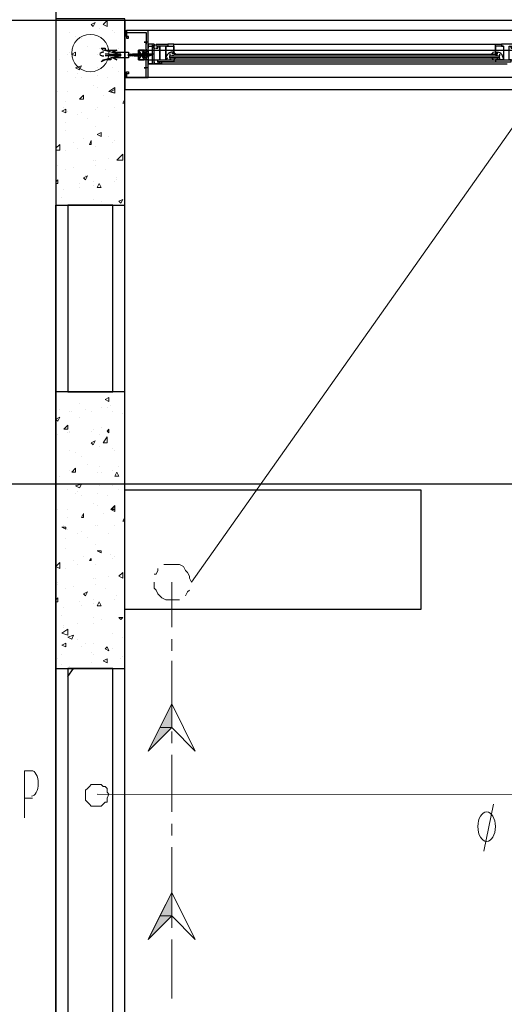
# Model space of a CAD drawing. Header units: millimetres. Extents: x 0 to 420, y 0 to 297.
# Tile 52 of 68: x 242 to 252, y 192 to 213. Entities that reach past the tile are written whole.
import ezdxf

# ---------------------------------------------------------------- set-up
doc = ezdxf.new("R2010")
doc.units = ezdxf.units.MM
doc.layers.add('FILL_000000', color=7, linetype='Continuous')
doc.layers.add('LINE_000000', color=7, linetype='Continuous')

msp = doc.modelspace()

# ---------------------------------------------------------------- hatches: boundary and pattern name
at = {"layer": 'FILL_000000'}
h = msp.add_hatch(color=7, dxfattribs=at)
h.dxf.hatch_style = 1
h.paths.add_polyline_path([(245.322, 198.586), (245.322, 198.078), (245.068, 198.078), (245.322, 198.586)])
h = msp.add_hatch(color=7, dxfattribs=at)
h.dxf.hatch_style = 1
h.paths.add_polyline_path([(245.322, 198.078), (245.068, 198.078), (244.814, 197.57), (245.322, 198.078)])
h = msp.add_hatch(color=7, dxfattribs=at)
h.dxf.hatch_style = 1
h.paths.add_polyline_path([(245.322, 194.522), (245.322, 194.014), (245.068, 194.014), (245.322, 194.522)])
h = msp.add_hatch(color=7, dxfattribs=at)
h.dxf.hatch_style = 1
h.paths.add_polyline_path([(245.322, 194.014), (245.068, 194.014), (244.814, 193.506), (245.322, 194.014)])

# ---------------------------------------------------------------- linework, layer by layer
at = {"layer": 'LINE_000000', "lineweight": 25}
for p, q in [((242.824, 255.101), (242.824, 63.754)), ((335.28, 213.318), (216.366, 213.318)), ((244.348, 213.064), (244.306, 213.064)), ((244.348, 213.064), (244.306, 213.064)), ((244.348, 213.064), (244.348, 213.064)), ((244.348, 213.064), (244.348, 213.064)), ((281.601, 213.106), (244.814, 213.106)), ((244.814, 212.852), (244.729, 212.852)), ((244.814, 212.852), (244.729, 212.852)), ((244.771, 212.894), (244.771, 212.81)), ((244.771, 212.894), (244.771, 212.81)), ((244.771, 212.852), (244.771, 212.852)), ((244.771, 212.852), (244.771, 212.852)), ((244.941, 212.81), (244.941, 212.767)), ((244.941, 212.767), (244.941, 212.767)), ((244.983, 212.767), (244.983, 212.767)), ((244.983, 212.767), (244.983, 212.767)), ((244.983, 212.767), (244.983, 212.767)), ((245.025, 212.725), (245.025, 212.767)), ((245.364, 212.81), (252.307, 212.81)), ((243.967, 212.598), (243.882, 212.598)), ((243.967, 212.598), (243.882, 212.598)), ((244.009, 212.556), (243.882, 212.556)), ((244.009, 212.556), (243.882, 212.556)), ((243.967, 212.598), (243.967, 212.598)), ((243.967, 212.598), (244.009, 212.598)), ((243.967, 212.598), (243.967, 212.598)), ((243.967, 212.598), (244.009, 212.598)), ((244.009, 212.598), (244.009, 212.556)), ((244.009, 212.598), (244.009, 212.598)), ((244.009, 212.598), (244.009, 212.598)), ((244.009, 212.598), (244.052, 212.556)), ((244.009, 212.598), (244.009, 212.598)), ((244.009, 212.598), (244.052, 212.598)), ((244.009, 212.598), (244.009, 212.556)), ((244.009, 212.598), (244.009, 212.598)), ((244.009, 212.598), (244.009, 212.598)), ((244.009, 212.598), (244.052, 212.556)), ((244.009, 212.598), (244.009, 212.598)), ((244.009, 212.598), (244.052, 212.598)), ((244.009, 212.556), (244.009, 212.556)), ((244.009, 212.556), (244.009, 212.556)), ((244.009, 212.556), (244.009, 212.556)), ((244.052, 212.556), (244.009, 212.556)), ((244.009, 212.556), (244.009, 212.556)), ((244.009, 212.556), (244.009, 212.556)), ((244.009, 212.556), (244.009, 212.556)), ((244.052, 212.556), (244.009, 212.556)), ((244.052, 212.598), (244.052, 212.598)), ((244.052, 212.598), (244.052, 212.598)), ((244.052, 212.598), (244.094, 212.598)), ((244.052, 212.598), (244.052, 212.598)), ((244.052, 212.598), (244.052, 212.598)), ((244.052, 212.598), (244.094, 212.598)), ((244.052, 212.556), (244.052, 212.556)), ((244.094, 212.556), (244.052, 212.556)), ((244.052, 212.556), (244.052, 212.556)), ((244.094, 212.556), (244.052, 212.556)), ((244.094, 212.598), (244.136, 212.556)), ((244.094, 212.598), (244.094, 212.598)), ((244.094, 212.598), (244.136, 212.598)), ((244.094, 212.598), (244.094, 212.598)), ((244.094, 212.598), (244.094, 212.598)), ((244.094, 212.598), (244.094, 212.598)), ((244.094, 212.598), (244.136, 212.556)), ((244.094, 212.598), (244.094, 212.598)), ((244.094, 212.598), (244.136, 212.598)), ((244.094, 212.598), (244.094, 212.598)), ((244.094, 212.598), (244.094, 212.598)), ((244.094, 212.598), (244.094, 212.598)), ((244.094, 212.556), (244.094, 212.556)), ((244.136, 212.556), (244.094, 212.556)), ((244.094, 212.556), (244.094, 212.556)), ((244.094, 212.556), (244.094, 212.556)), ((244.094, 212.556), (244.094, 212.556)), ((244.136, 212.556), (244.094, 212.556)), ((244.094, 212.556), (244.094, 212.556)), ((244.094, 212.556), (244.094, 212.556)), ((244.136, 212.598), (244.136, 212.598)), ((244.136, 212.598), (244.136, 212.598)), ((244.136, 212.598), (244.136, 212.598)), ((244.136, 212.598), (244.179, 212.598)), ((244.136, 212.598), (244.136, 212.598)), ((244.136, 212.598), (244.136, 212.598)), ((244.136, 212.598), (244.136, 212.598)), ((244.136, 212.598), (244.179, 212.598)), ((244.136, 212.556), (244.136, 212.556)), ((244.136, 212.556), (244.136, 212.556)), ((244.136, 212.556), (244.136, 212.556)), ((244.179, 212.556), (244.136, 212.556)), ((244.136, 212.556), (244.136, 212.556)), ((244.136, 212.556), (244.136, 212.556)), ((244.136, 212.556), (244.136, 212.556)), ((244.179, 212.556), (244.136, 212.556)), ((244.179, 212.598), (244.179, 212.598)), ((244.179, 212.598), (244.221, 212.598)), ((244.179, 212.598), (244.179, 212.598)), ((244.179, 212.598), (244.221, 212.598)), ((244.179, 212.556), (244.179, 212.556)), ((244.221, 212.556), (244.179, 212.556)), ((244.179, 212.556), (244.179, 212.556)), ((244.221, 212.556), (244.179, 212.556)), ((244.221, 212.598), (244.221, 212.598)), ((244.221, 212.598), (244.221, 212.598)), ((244.221, 212.598), (244.221, 212.598)), ((244.221, 212.598), (244.221, 212.598)), ((244.221, 212.556), (244.221, 212.556)), ((244.221, 212.556), (244.221, 212.556)), ((244.221, 212.556), (244.221, 212.556)), ((244.221, 212.556), (244.221, 212.556)), ((244.39, 212.598), (244.39, 212.598)), ((244.39, 212.598), (244.39, 212.598)), ((244.39, 212.556), (244.39, 212.556)), ((244.39, 212.556), (244.39, 212.556)), ((244.39, 212.556), (244.39, 212.556)), ((244.39, 212.556), (244.39, 212.556)), ((244.39, 212.556), (244.39, 212.556)), ((244.39, 212.556), (244.39, 212.556)), ((244.433, 212.598), (244.433, 212.598)), ((244.433, 212.598), (244.475, 212.598)), ((244.433, 212.598), (244.433, 212.598)), ((244.433, 212.598), (244.475, 212.598)), ((244.433, 212.556), (244.433, 212.556)), ((244.475, 212.556), (244.433, 212.556)), ((244.433, 212.556), (244.433, 212.556)), ((244.475, 212.556), (244.433, 212.556)), ((244.475, 212.598), (244.475, 212.598)), ((244.475, 212.598), (244.475, 212.598)), ((244.475, 212.598), (244.475, 212.598)), ((244.475, 212.598), (244.475, 212.598)), ((244.475, 212.556), (244.475, 212.556)), ((244.475, 212.556), (244.475, 212.556)), ((244.517, 212.598), (244.517, 212.598)), ((244.56, 212.598), (244.56, 212.598)), ((244.56, 212.556), (244.56, 212.598)), ((244.56, 212.598), (244.56, 212.598)), ((244.602, 212.598), (244.56, 212.598)), ((244.56, 212.598), (244.56, 212.598)), ((244.56, 212.598), (244.56, 212.598)), ((244.56, 212.598), (244.56, 212.598)), ((244.602, 212.556), (244.56, 212.556)), ((244.56, 212.556), (244.56, 212.556)), ((244.56, 212.556), (244.56, 212.556)), ((244.729, 212.683), (244.602, 212.471)), ((244.644, 212.598), (244.602, 212.598)), ((244.602, 212.598), (244.602, 212.598)), ((244.602, 212.598), (244.602, 212.598)), ((244.602, 212.598), (244.602, 212.598)), ((244.644, 212.556), (244.602, 212.556)), ((244.602, 212.556), (244.602, 212.556)), ((244.602, 212.556), (244.602, 212.556)), ((244.602, 212.556), (244.602, 212.556)), ((244.687, 212.556), (244.644, 212.598)), ((244.644, 212.598), (244.644, 212.598)), ((244.644, 212.598), (244.644, 212.598)), ((244.644, 212.598), (244.644, 212.598)), ((244.644, 212.598), (244.644, 212.598)), ((244.644, 212.598), (244.644, 212.598)), ((244.644, 212.556), (244.644, 212.556)), ((244.644, 212.556), (244.644, 212.556)), ((244.644, 212.556), (244.644, 212.556)), ((244.644, 212.556), (244.644, 212.556)), ((244.644, 212.556), (244.644, 212.556)), ((244.644, 212.556), (244.644, 212.556)), ((244.687, 212.598), (244.687, 212.598)), ((244.687, 212.598), (244.687, 212.598)), ((244.687, 212.598), (244.687, 212.598)), ((244.687, 212.598), (244.687, 212.598)), ((244.687, 212.556), (244.687, 212.556)), ((244.729, 212.556), (244.687, 212.556)), ((244.687, 212.556), (244.687, 212.556)), ((244.687, 212.556), (244.687, 212.556)), ((244.729, 212.64), (244.729, 212.64)), ((244.729, 212.64), (244.729, 212.598)), ((244.941, 212.598), (244.729, 212.598)), ((244.729, 212.598), (244.729, 212.598)), ((244.729, 212.598), (244.729, 212.598)), ((244.729, 212.598), (244.729, 212.598)), ((244.729, 212.598), (244.729, 212.598)), ((244.729, 212.598), (244.729, 212.598)), ((244.729, 212.556), (244.729, 212.556)), ((244.729, 212.556), (244.729, 212.513)), ((244.729, 212.556), (244.729, 212.556)), ((244.729, 212.556), (244.729, 212.556)), ((244.729, 212.556), (244.729, 212.556)), ((244.729, 212.556), (244.729, 212.556)), ((244.729, 212.556), (244.729, 212.556)), ((244.771, 212.64), (244.771, 212.64)), ((244.771, 212.64), (244.771, 212.64)), ((244.771, 212.64), (244.771, 212.598)), ((244.771, 212.598), (244.771, 212.598)), ((244.771, 212.598), (244.771, 212.598)), ((244.771, 212.598), (244.771, 212.598)), ((244.814, 212.598), (244.771, 212.598)), ((244.771, 212.598), (244.771, 212.598)), ((244.771, 212.598), (244.771, 212.598)), ((244.771, 212.556), (244.771, 212.556)), ((244.771, 212.556), (244.771, 212.556)), ((244.771, 212.556), (244.771, 212.556)), ((244.771, 212.556), (244.771, 212.556)), ((244.771, 212.556), (244.771, 212.556)), ((244.771, 212.556), (244.771, 212.556)), ((244.814, 212.683), (272.627, 212.683)), ((244.814, 212.598), (244.814, 212.598)), ((244.814, 212.598), (244.814, 212.598)), ((244.814, 212.598), (244.814, 212.598)), ((244.814, 212.556), (244.814, 212.556)), ((244.856, 212.556), (244.814, 212.556)), ((244.814, 212.556), (244.814, 212.556)), ((244.814, 212.556), (244.814, 212.556)), ((244.856, 212.598), (244.856, 212.598)), ((244.856, 212.598), (244.856, 212.598)), ((244.856, 212.598), (244.856, 212.598)), ((244.856, 212.598), (244.856, 212.598)), ((244.856, 212.556), (244.856, 212.556)), ((244.856, 212.556), (244.856, 212.556)), ((244.856, 212.556), (244.856, 212.556)), ((244.856, 212.556), (244.856, 212.556)), ((244.856, 212.556), (244.856, 212.556)), ((244.941, 212.598), (244.898, 212.598)), ((244.898, 212.598), (244.898, 212.598)), ((244.898, 212.598), (244.898, 212.598)), ((244.898, 212.556), (244.898, 212.556)), ((244.898, 212.556), (244.898, 212.556)), ((244.898, 212.556), (244.898, 212.556)), ((244.898, 212.556), (244.898, 212.556)), ((244.941, 212.598), (244.941, 212.598)), ((244.941, 212.556), (244.941, 212.598)), ((244.941, 212.556), (244.941, 212.556)), ((244.941, 212.556), (244.941, 212.556)), ((244.941, 212.556), (244.941, 212.556)), ((244.983, 212.725), (244.983, 212.725)), ((245.279, 212.598), (245.279, 212.556)), ((245.279, 212.513), (245.279, 212.556)), ((245.279, 212.556), (252.391, 212.556)), ((245.279, 212.556), (252.391, 212.556)), ((245.322, 212.556), (245.322, 212.556)), ((245.322, 212.556), (245.322, 212.556)), ((245.364, 212.598), (252.307, 212.598)), ((245.364, 212.556), (245.364, 212.556)), ((252.307, 212.556), (252.307, 212.556)), ((252.349, 212.556), (252.349, 212.556)), ((252.349, 212.556), (252.349, 212.556)), ((252.391, 212.598), (252.391, 212.556)), ((252.391, 212.513), (252.391, 212.556)), ((244.814, 212.302), (244.729, 212.302)), ((244.814, 212.302), (244.729, 212.302)), ((244.771, 212.259), (244.771, 212.344)), ((244.771, 212.259), (244.771, 212.344)), ((244.771, 212.302), (244.771, 212.302)), ((244.771, 212.302), (244.771, 212.302)), ((244.814, 212.471), (272.627, 212.471)), ((245.068, 212.429), (245.068, 212.429)), ((245.11, 212.429), (252.561, 212.429)), ((245.11, 212.386), (252.561, 212.386)), ((245.279, 212.513), (245.279, 212.471)), ((245.279, 212.513), (252.391, 212.513)), ((245.322, 212.513), (245.322, 212.513)), ((245.364, 212.513), (245.364, 212.513)), ((245.364, 212.429), (252.307, 212.429)), ((252.307, 212.513), (252.307, 212.513)), ((252.349, 212.513), (252.349, 212.513)), ((252.391, 212.513), (252.391, 212.471)), ((244.348, 212.09), (244.348, 212.09)), ((244.348, 212.09), (244.348, 212.09)), ((244.348, 212.09), (244.348, 212.09)), ((244.348, 212.09), (244.348, 212.09)), ((244.348, 212.09), (244.348, 212.09)), ((244.348, 212.09), (244.348, 212.09)), ((281.601, 212.09), (244.814, 212.09)), ((242.824, 103.336), (242.824, 209.338)), ((318.939, 203.327), (216.366, 203.327)), ((243.078, 199.178), (243.205, 199.348))]:
    msp.add_line(p, q, dxfattribs=at)
at = {"layer": 'LINE_000000', "lineweight": 0}
for p, q in [((243.586, 213.233), (243.671, 213.275)), ((243.586, 213.233), (243.628, 213.191)), ((243.628, 213.191), (243.671, 213.275)), ((243.84, 213.233), (243.925, 213.318)), ((243.12, 213.064), (243.12, 213.064)), ((243.247, 212.979), (243.247, 212.979)), ((243.755, 213.148), (243.755, 213.148)), ((244.052, 213.106), (244.052, 213.106)), ((244.094, 213.064), (244.094, 213.064)), ((242.824, 212.767), (242.824, 212.767)), ((243.374, 212.937), (243.374, 212.937)), ((243.501, 212.767), (243.501, 212.767)), ((243.078, 212.598), (243.078, 212.598)), ((243.12, 212.64), (243.12, 212.64)), ((243.163, 212.598), (243.247, 212.64)), ((243.163, 212.598), (243.247, 212.556)), ((243.247, 212.556), (243.247, 212.64)), ((243.713, 212.598), (243.713, 212.598)), ((243.755, 212.725), (243.755, 212.725)), ((243.755, 212.598), (243.755, 212.598)), ((244.052, 212.64), (244.052, 212.64)), ((244.094, 212.513), (244.136, 212.556)), ((244.179, 212.513), (244.136, 212.556)), ((244.179, 212.725), (244.179, 212.725)), ((244.306, 212.598), (244.306, 212.598)), ((244.306, 212.598), (244.306, 212.598)), ((242.909, 212.471), (242.909, 212.471)), ((243.247, 212.302), (243.374, 212.344)), ((243.247, 212.302), (243.332, 212.259)), ((243.332, 212.259), (243.374, 212.344)), ((243.713, 212.302), (243.713, 212.302)), ((244.052, 212.302), (244.052, 212.302)), ((244.094, 212.513), (244.179, 212.513)), ((243.078, 212.217), (243.078, 212.217)), ((243.247, 212.09), (243.247, 212.09)), ((243.29, 212.175), (243.29, 212.175)), ((243.374, 212.09), (243.374, 212.09)), ((243.713, 212.132), (243.713, 212.132)), ((243.925, 212.09), (243.925, 212.09)), ((244.179, 212.217), (244.179, 212.217)), ((243.628, 211.921), (243.628, 211.921)), ((243.713, 211.878), (243.713, 211.878)), ((243.967, 211.794), (244.094, 211.878)), ((244.094, 211.751), (244.094, 211.878)), ((242.866, 211.794), (242.866, 211.794)), ((243.078, 211.794), (243.078, 211.794)), ((243.332, 211.624), (243.417, 211.709)), ((243.417, 211.624), (243.417, 211.709)), ((243.84, 211.709), (243.84, 211.709)), ((243.967, 211.794), (244.094, 211.751)), ((244.009, 211.794), (244.094, 211.836)), ((244.009, 211.794), (244.094, 211.751)), ((244.094, 211.751), (244.094, 211.836)), ((242.993, 211.455), (242.993, 211.455)), ((243.036, 211.582), (243.036, 211.582)), ((243.332, 211.624), (243.417, 211.624)), ((243.374, 211.624), (243.374, 211.624)), ((243.713, 211.455), (243.713, 211.455)), ((244.094, 211.455), (244.094, 211.455)), ((244.263, 211.54), (244.306, 211.624)), ((244.263, 211.54), (244.306, 211.54)), ((242.951, 211.37), (243.036, 211.413)), ((242.951, 211.37), (243.036, 211.328)), ((243.036, 211.328), (243.036, 211.413)), ((243.078, 211.37), (243.078, 211.37)), ((243.29, 211.286), (243.29, 211.286)), ((243.374, 211.328), (243.374, 211.328)), ((243.671, 211.413), (243.671, 211.413)), ((243.967, 211.243), (243.967, 211.243)), ((243.036, 211.116), (243.036, 211.116)), ((243.501, 211.201), (243.501, 211.201)), ((243.671, 211.032), (243.671, 211.032)), ((243.036, 210.947), (243.036, 210.947)), ((243.713, 210.862), (243.798, 210.905)), ((243.713, 210.862), (243.798, 210.82)), ((243.798, 210.82), (243.798, 210.905)), ((243.967, 210.82), (243.967, 210.82)), ((244.306, 210.862), (244.306, 210.862)), ((242.824, 210.566), (242.909, 210.651)), ((242.909, 210.524), (242.909, 210.651)), ((243.205, 210.693), (243.205, 210.693)), ((243.417, 210.778), (243.417, 210.778)), ((243.544, 210.651), (243.586, 210.735)), ((243.544, 210.651), (243.586, 210.651)), ((243.586, 210.651), (243.586, 210.735)), ((243.671, 210.608), (243.671, 210.608)), ((244.052, 210.693), (244.052, 210.693)), ((244.094, 210.735), (244.094, 210.735)), ((242.824, 210.524), (242.909, 210.524)), ((243.036, 210.524), (243.036, 210.524)), ((243.29, 210.566), (243.29, 210.566)), ((244.136, 210.312), (244.263, 210.439)), ((244.263, 210.312), (244.263, 210.439)), ((242.866, 210.185), (242.866, 210.185)), ((242.866, 210.185), (242.866, 210.185)), ((243.628, 210.312), (243.628, 210.312)), ((243.671, 210.312), (243.671, 210.312)), ((243.671, 210.185), (243.671, 210.185)), ((243.967, 210.354), (243.967, 210.354)), ((244.136, 210.312), (244.263, 210.312)), ((244.306, 210.27), (244.306, 210.27)), ((243.036, 210.1), (243.036, 210.1)), ((243.205, 210.143), (243.205, 210.143)), ((243.417, 209.931), (243.501, 209.973)), ((243.459, 209.889), (243.501, 209.973)), ((243.459, 209.973), (243.459, 209.973)), ((243.882, 210.1), (243.882, 210.1)), ((242.824, 209.846), (242.866, 209.889)), ((242.824, 209.804), (242.866, 209.804)), ((242.866, 209.804), (242.866, 209.889)), ((243.332, 209.804), (243.332, 209.804)), ((243.417, 209.931), (243.459, 209.889)), ((243.628, 209.846), (243.628, 209.846)), ((243.628, 209.762), (243.628, 209.762)), ((243.713, 209.719), (243.755, 209.804)), ((243.798, 209.719), (243.755, 209.804)), ((244.094, 209.846), (244.094, 209.846)), ((244.136, 209.931), (244.136, 209.931)), ((244.136, 209.889), (244.136, 209.889)), ((244.306, 209.846), (244.306, 209.846)), ((242.993, 209.677), (242.993, 209.677)), ((243.332, 209.719), (243.332, 209.719)), ((243.713, 209.719), (243.798, 209.719)), ((242.951, 209.508), (242.951, 209.508)), ((243.29, 209.338), (243.29, 209.338)), ((243.628, 209.465), (243.628, 209.465)), ((243.628, 209.338), (243.628, 209.338)), ((243.798, 209.423), (243.798, 209.423)), ((244.179, 209.423), (244.263, 209.465)), ((244.179, 209.423), (244.221, 209.381)), ((244.221, 209.381), (244.263, 209.465)), ((244.306, 209.423), (244.306, 209.423)), ((244.306, 209.423), (244.306, 209.423)), ((243.163, 205.317), (243.163, 205.317)), ((243.882, 205.147), (243.967, 205.19)), ((243.882, 205.147), (243.967, 205.105)), ((243.967, 205.105), (243.967, 205.19)), ((242.909, 204.936), (242.909, 204.936)), ((243.12, 204.893), (243.12, 204.893)), ((243.163, 204.893), (243.163, 204.893)), ((243.332, 205.063), (243.332, 205.063)), ((243.459, 204.936), (243.459, 204.936)), ((243.586, 204.893), (243.586, 204.893)), ((243.798, 204.978), (243.798, 204.978)), ((243.925, 204.978), (243.925, 204.978)), ((244.009, 205.02), (244.009, 205.02)), ((244.052, 204.893), (244.052, 204.893)), ((242.824, 204.724), (242.909, 204.766)), ((242.824, 204.724), (242.866, 204.682)), ((242.866, 204.682), (242.909, 204.766)), ((243.332, 204.766), (243.332, 204.766)), ((244.263, 204.851), (244.263, 204.851)), ((242.993, 204.512), (243.078, 204.597)), ((242.993, 204.512), (243.078, 204.512)), ((243.078, 204.512), (243.078, 204.597)), ((243.12, 204.47), (243.12, 204.47)), ((243.586, 204.47), (243.586, 204.47)), ((243.628, 204.512), (243.628, 204.512)), ((243.798, 204.555), (243.798, 204.555)), ((243.925, 204.47), (243.967, 204.512)), ((243.925, 204.47), (243.967, 204.428)), ((243.967, 204.428), (243.967, 204.512)), ((242.866, 204.385), (242.866, 204.385)), ((243.078, 204.428), (243.078, 204.428)), ((243.12, 204.428), (243.12, 204.428)), ((243.586, 204.216), (243.671, 204.258)), ((243.628, 204.174), (243.671, 204.258)), ((243.755, 204.385), (243.755, 204.385)), ((243.84, 204.216), (243.925, 204.343)), ((243.12, 204.047), (243.12, 204.047)), ((243.586, 204.216), (243.628, 204.174)), ((243.755, 204.131), (243.755, 204.131)), ((244.052, 204.089), (244.052, 204.089)), ((244.094, 204.047), (244.094, 204.047)), ((243.247, 204.004), (243.247, 204.004)), ((243.374, 203.92), (243.374, 203.92)), ((242.824, 203.793), (242.824, 203.793)), ((243.12, 203.623), (243.12, 203.623)), ((243.12, 203.623), (243.12, 203.623)), ((243.163, 203.581), (243.247, 203.666)), ((243.247, 203.581), (243.247, 203.666)), ((243.501, 203.75), (243.501, 203.75)), ((243.755, 203.708), (243.755, 203.708)), ((244.052, 203.623), (244.052, 203.623)), ((244.179, 203.708), (244.179, 203.708)), ((242.909, 203.496), (242.909, 203.496)), ((243.163, 203.581), (243.247, 203.581)), ((243.713, 203.581), (243.713, 203.581)), ((243.798, 203.581), (243.798, 203.581)), ((244.094, 203.496), (244.136, 203.581)), ((244.094, 203.496), (244.179, 203.496)), ((244.179, 203.496), (244.136, 203.581)), ((243.078, 203.2), (243.078, 203.2)), ((243.247, 203.285), (243.374, 203.327)), ((243.247, 203.285), (243.332, 203.242)), ((243.332, 203.242), (243.374, 203.327)), ((243.755, 203.285), (243.755, 203.285)), ((244.052, 203.285), (244.052, 203.285)), ((244.179, 203.2), (244.179, 203.2)), ((243.247, 203.115), (243.247, 203.115)), ((243.29, 203.158), (243.29, 203.158)), ((243.374, 203.073), (243.374, 203.073)), ((243.713, 203.115), (243.713, 203.115)), ((243.925, 203.073), (243.925, 203.073)), ((242.866, 202.777), (242.866, 202.777)), ((243.078, 202.777), (243.078, 202.777)), ((243.628, 202.904), (243.628, 202.904)), ((243.713, 202.861), (243.713, 202.861)), ((244.009, 202.777), (244.094, 202.861)), ((244.009, 202.777), (244.094, 202.819)), ((244.009, 202.777), (244.094, 202.777)), ((244.009, 202.777), (244.094, 202.734)), ((244.094, 202.777), (244.094, 202.861)), ((244.094, 202.734), (244.094, 202.819)), ((243.078, 202.607), (243.078, 202.607)), ((243.374, 202.607), (243.417, 202.692)), ((243.374, 202.65), (243.374, 202.65)), ((243.374, 202.607), (243.417, 202.607)), ((243.417, 202.607), (243.417, 202.692)), ((243.84, 202.692), (243.84, 202.692)), ((244.263, 202.523), (244.306, 202.607)), ((242.951, 202.396), (243.036, 202.396)), ((242.951, 202.396), (243.036, 202.353)), ((242.993, 202.438), (242.993, 202.438)), ((243.036, 202.353), (243.036, 202.396)), ((243.078, 202.353), (243.078, 202.353)), ((243.671, 202.438), (243.671, 202.438)), ((243.713, 202.438), (243.713, 202.438)), ((244.094, 202.438), (244.094, 202.438)), ((244.263, 202.523), (244.306, 202.523)), ((243.036, 202.142), (243.036, 202.142)), ((243.29, 202.269), (243.29, 202.269)), ((243.374, 202.311), (243.374, 202.311)), ((243.501, 202.184), (243.501, 202.184)), ((243.967, 202.269), (243.967, 202.269)), ((243.036, 201.93), (243.036, 201.93)), ((243.671, 202.015), (243.671, 202.015)), ((243.417, 201.761), (243.417, 201.761)), ((243.544, 201.676), (243.586, 201.718)), ((243.586, 201.676), (243.586, 201.718)), ((243.713, 201.888), (243.798, 201.888)), ((243.713, 201.888), (243.798, 201.845)), ((243.798, 201.845), (243.798, 201.888)), ((244.009, 201.803), (244.009, 201.803)), ((244.052, 201.718), (244.052, 201.718)), ((244.094, 201.761), (244.094, 201.761)), ((244.306, 201.845), (244.306, 201.845)), ((242.824, 201.549), (242.909, 201.634)), ((242.824, 201.549), (242.909, 201.507)), ((242.909, 201.507), (242.909, 201.634)), ((243.036, 201.507), (243.036, 201.507)), ((243.205, 201.676), (243.205, 201.676)), ((243.29, 201.591), (243.29, 201.591)), ((243.544, 201.676), (243.586, 201.676)), ((243.671, 201.591), (243.671, 201.591)), ((243.628, 201.295), (243.628, 201.295)), ((243.671, 201.295), (243.671, 201.295)), ((243.967, 201.337), (243.967, 201.337)), ((244.179, 201.337), (244.263, 201.422)), ((244.179, 201.337), (244.263, 201.295)), ((244.263, 201.295), (244.263, 201.422)), ((244.306, 201.295), (244.306, 201.295)), ((242.866, 201.21), (242.866, 201.21)), ((242.866, 201.168), (242.866, 201.168)), ((243.036, 201.083), (243.036, 201.083)), ((243.205, 201.126), (243.205, 201.126)), ((243.671, 201.168), (243.671, 201.168)), ((243.882, 201.083), (243.882, 201.083)), ((242.824, 200.829), (242.866, 200.872)), ((242.866, 200.787), (242.866, 200.872)), ((243.417, 200.956), (243.501, 200.999)), ((243.417, 200.956), (243.459, 200.914)), ((243.459, 200.914), (243.501, 200.999)), ((243.459, 200.956), (243.459, 200.956)), ((244.136, 200.914), (244.136, 200.914)), ((244.136, 200.914), (244.136, 200.914)), ((244.306, 200.872), (244.306, 200.872)), ((242.824, 200.787), (242.866, 200.787)), ((242.993, 200.66), (242.993, 200.66)), ((243.332, 200.787), (243.332, 200.787)), ((243.374, 200.702), (243.374, 200.702)), ((243.628, 200.829), (243.628, 200.829)), ((243.628, 200.745), (243.628, 200.745)), ((243.713, 200.702), (243.755, 200.787)), ((243.713, 200.702), (243.798, 200.702)), ((243.798, 200.702), (243.755, 200.787)), ((244.094, 200.829), (244.094, 200.829)), ((242.951, 200.491), (242.951, 200.491)), ((243.628, 200.448), (243.628, 200.448)), ((244.179, 200.448), (244.263, 200.448)), ((244.179, 200.448), (244.221, 200.406)), ((244.221, 200.406), (244.263, 200.448)), ((244.306, 200.448), (244.306, 200.448)), ((242.993, 200.279), (242.993, 200.279)), ((242.993, 200.237), (242.993, 200.237)), ((243.29, 200.321), (243.29, 200.321)), ((243.628, 200.321), (243.628, 200.321)), ((243.798, 200.406), (243.798, 200.406)), ((244.306, 200.406), (244.306, 200.406)), ((242.951, 200.11), (243.078, 200.194)), ((242.951, 200.11), (243.078, 200.067)), ((243.078, 200.067), (243.078, 200.194)), ((243.078, 200.025), (243.205, 200.067)), ((243.078, 200.025), (243.163, 199.983)), ((243.163, 199.983), (243.205, 200.067)), ((244.052, 200.11), (244.052, 200.11)), ((244.263, 200.025), (244.263, 200.025)), ((244.263, 200.025), (244.263, 200.025)), ((242.951, 199.856), (243.036, 199.898)), ((242.951, 199.856), (243.036, 199.813)), ((242.951, 199.856), (242.951, 199.856)), ((242.951, 199.856), (242.951, 199.856)), ((243.036, 199.813), (243.036, 199.898)), ((243.29, 199.983), (243.29, 199.983)), ((243.374, 199.813), (243.374, 199.813)), ((243.459, 199.898), (243.459, 199.898)), ((243.628, 199.898), (243.628, 199.898)), ((243.882, 199.771), (243.925, 199.813)), ((243.967, 199.729), (243.925, 199.813)), ((242.951, 199.644), (242.951, 199.644)), ((243.586, 199.686), (243.586, 199.686)), ((243.628, 199.644), (243.628, 199.644)), ((243.882, 199.771), (243.967, 199.729)), ((244.052, 199.771), (244.052, 199.771)), ((244.263, 199.602), (244.263, 199.602)), ((244.306, 199.602), (244.306, 199.602)), ((242.866, 199.559), (242.866, 199.559)), ((242.951, 199.432), (242.951, 199.432)), ((243.12, 199.39), (243.12, 199.39)), ((243.586, 199.475), (243.586, 199.475)), ((243.84, 199.517), (243.925, 199.559)), ((243.84, 199.517), (243.925, 199.475)), ((243.925, 199.475), (243.925, 199.559)), ((243.925, 199.517), (243.925, 199.517)), ((244.221, 199.559), (244.221, 199.559))]:
    msp.add_line(p, q, dxfattribs=at)
at = {"layer": 'LINE_000000', "lineweight": 13}
for p, q in [((245.322, 200.237), (245.322, 201.21)), ((245.322, 199.729), (245.322, 199.983)), ((245.322, 198.247), (245.322, 199.517)), ((245.322, 197.739), (245.322, 197.993)), ((245.322, 196.257), (245.322, 197.485)), ((242.316, 196.554), (242.147, 196.554)), ((252.053, 195.411), (252.264, 196.427)), ((245.322, 195.749), (245.322, 196.003)), ((245.322, 194.268), (245.322, 195.495)), ((245.322, 193.76), (245.322, 194.014)), ((245.322, 192.236), (245.322, 193.506))]:
    msp.add_line(p, q, dxfattribs=at)
at = {"layer": 'LINE_000000', "lineweight": 9}
msp.add_line((243.713, 196.638), (310.303, 196.596), dxfattribs=at)
msp.add_lwpolyline([(245.745, 201.21), (260.223, 221.7), (271.018, 221.7)], dxfattribs=at)
at = {"layer": 'LINE_000000', "lineweight": 25}
for points in [[(242.824, 209.338), (244.306, 209.338), (244.306, 213.36), (242.824, 213.36), (242.824, 209.338)], [(244.306, 213.318), (244.306, 211.836), (281.601, 211.836), (281.601, 213.318), (244.306, 213.318)], [(244.306, 213.064), (244.348, 213.106), (244.306, 213.064)], [(244.306, 213.064), (244.348, 213.106), (244.306, 213.064)], [(244.729, 212.852), (244.771, 212.852), (244.729, 212.852)], [(244.729, 212.852), (244.771, 212.852), (244.729, 212.852)], [(245.025, 212.429), (245.025, 212.386), (244.941, 212.386), (244.941, 212.429), (244.941, 212.386), (244.941, 212.725), (244.941, 212.767), (244.941, 212.81), (244.814, 212.81), (244.814, 212.725), (244.814, 212.767), (244.898, 212.767), (244.898, 212.386), (244.814, 212.386), (244.814, 212.471), (244.814, 212.386), (245.11, 212.386), (245.11, 212.429), (245.068, 212.429), (245.068, 212.386), (245.11, 212.386), (245.025, 212.386), (245.068, 212.386), (245.068, 212.429), (245.025, 212.429)], [(245.237, 212.471), (245.279, 212.471), (245.322, 212.471), (245.364, 212.471), (245.364, 212.429), (245.068, 212.429), (245.025, 212.429), (245.025, 212.471), (245.068, 212.471), (245.068, 212.767), (245.025, 212.767), (245.025, 212.725), (244.983, 212.725), (245.025, 212.725), (245.025, 212.767), (244.983, 212.767), (244.983, 212.81), (245.237, 212.81), (245.237, 212.767), (245.195, 212.767), (245.195, 212.471), (245.237, 212.471)], [(245.068, 212.471), (245.195, 212.471), (245.195, 212.767), (245.068, 212.767), (245.068, 212.471)], [(252.434, 212.471), (252.391, 212.471), (252.349, 212.471), (252.307, 212.471), (252.349, 212.471), (252.307, 212.471), (252.307, 212.429), (252.603, 212.429), (252.645, 212.429), (252.645, 212.471), (252.603, 212.471), (252.603, 212.767), (252.645, 212.767), (252.645, 212.725), (252.688, 212.725), (252.645, 212.725), (252.645, 212.767), (252.688, 212.767), (252.688, 212.81), (252.434, 212.81), (252.434, 212.767), (252.476, 212.767), (252.476, 212.471), (252.434, 212.471)], [(244.221, 212.598), (244.179, 212.598), (243.84, 212.683), (243.798, 212.725), (243.882, 212.725), (243.882, 212.683), (243.925, 212.683), (243.967, 212.683), (244.009, 212.683), (244.052, 212.683), (244.052, 212.64), (244.094, 212.64), (244.136, 212.64), (244.179, 212.64), (244.39, 212.64), (244.39, 212.513), (244.179, 212.513), (244.136, 212.513), (244.094, 212.513), (244.052, 212.513), (244.009, 212.513), (244.009, 212.471), (243.967, 212.471), (243.925, 212.471), (243.882, 212.471), (243.798, 212.429), (243.84, 212.471), (244.179, 212.556), (244.221, 212.556), (244.221, 212.598)], [(244.221, 212.598), (244.179, 212.598), (243.84, 212.683), (243.798, 212.725), (243.882, 212.725), (243.882, 212.683), (243.925, 212.683), (243.967, 212.683), (244.009, 212.683), (244.052, 212.683), (244.052, 212.64), (244.094, 212.64), (244.136, 212.64), (244.179, 212.64), (244.39, 212.64), (244.39, 212.513), (244.179, 212.513), (244.136, 212.513), (244.094, 212.513), (244.052, 212.513), (244.009, 212.513), (244.009, 212.471), (243.967, 212.471), (243.925, 212.471), (243.882, 212.471), (243.798, 212.429), (243.84, 212.471), (244.179, 212.556), (244.221, 212.556), (244.221, 212.598)], [(244.009, 212.556), (243.967, 212.598), (244.009, 212.556)], [(244.009, 212.556), (243.967, 212.598), (244.009, 212.556)], [(244.687, 212.598), (244.687, 212.556), (244.687, 212.598)], [(244.729, 212.64), (244.771, 212.64), (244.771, 212.683), (244.814, 212.683), (244.814, 212.471), (244.771, 212.471), (244.771, 212.513), (244.729, 212.513), (244.771, 212.513), (244.771, 212.64), (244.729, 212.64)], [(244.729, 212.598), (244.729, 212.556), (244.729, 212.598)], [(244.729, 212.556), (244.771, 212.556), (244.729, 212.556)], [(244.771, 212.556), (244.814, 212.556), (244.771, 212.556)], [(244.856, 212.598), (244.856, 212.556), (244.856, 212.598)], [(244.898, 212.598), (244.898, 212.556), (244.898, 212.598)], [(245.322, 212.556), (245.364, 212.556), (245.322, 212.556)], [(252.349, 212.556), (252.307, 212.556), (252.349, 212.556)], [(244.052, 212.513), (244.136, 212.471), (244.052, 212.513)], [(244.052, 212.513), (244.136, 212.471), (244.052, 212.513)], [(244.729, 212.302), (244.771, 212.302), (244.729, 212.302)], [(244.729, 212.302), (244.771, 212.302), (244.729, 212.302)], [(245.068, 212.386), (245.11, 212.386), (245.025, 212.386), (245.068, 212.386), (245.068, 212.429), (245.025, 212.429), (245.068, 212.429), (245.068, 212.386)], [(252.391, 212.513), (245.279, 212.513), (252.391, 212.513)], [(245.322, 212.513), (245.364, 212.513), (245.322, 212.513)], [(252.349, 212.513), (252.307, 212.513), (252.349, 212.513)], [(252.476, 212.513), (252.476, 212.471), (252.476, 212.513)], [(244.306, 212.09), (244.348, 212.09), (244.306, 212.09)], [(244.306, 212.09), (244.348, 212.09), (244.306, 212.09)], [(244.306, 212.09), (244.348, 212.09), (244.306, 212.09)], [(244.306, 212.09), (244.348, 212.09), (244.306, 212.09)], [(243.078, 205.317), (244.052, 205.317), (244.052, 209.338), (243.078, 209.338), (243.078, 205.317)], [(242.824, 199.348), (244.306, 199.348), (244.306, 205.317), (242.824, 205.317), (242.824, 199.348)], [(244.306, 200.618), (244.306, 203.2), (250.698, 203.2), (250.698, 200.618), (244.306, 200.618)], [(243.078, 187.029), (244.052, 187.029), (244.052, 199.348), (243.078, 199.348), (243.078, 187.029)]]:
    msp.add_lwpolyline(points, close=True, dxfattribs=at)
at = {"layer": 'LINE_000000', "lineweight": 0}
for points in [[(243.925, 213.318), (243.925, 213.191), (243.84, 213.233)], [(243.925, 204.343), (243.925, 204.216), (243.84, 204.216)]]:
    msp.add_lwpolyline(points, dxfattribs=at)
at = {"layer": 'LINE_000000', "lineweight": 13}
for points in [[(243.967, 212.619), (243.959, 212.7), (243.935, 212.776), (243.898, 212.844), (243.849, 212.904), (243.79, 212.953), (243.721, 212.99), (243.646, 213.013), (243.565, 213.021), (243.484, 213.013), (243.408, 212.99), (243.34, 212.953), (243.28, 212.904), (243.231, 212.844), (243.194, 212.776), (243.171, 212.7), (243.163, 212.619), (243.171, 212.538), (243.194, 212.463), (243.231, 212.394), (243.28, 212.335), (243.34, 212.286), (243.408, 212.249), (243.484, 212.225), (243.565, 212.217), (243.646, 212.225), (243.721, 212.249), (243.79, 212.286), (243.849, 212.335), (243.898, 212.394), (243.935, 212.463), (243.959, 212.538), (243.967, 212.619)], [(245.83, 197.57), (245.322, 198.078), (244.814, 197.57), (245.322, 198.586), (245.83, 197.57)], [(252.307, 195.94), (252.303, 196.004), (252.292, 196.063), (252.274, 196.117), (252.251, 196.164), (252.223, 196.203), (252.19, 196.232), (252.155, 196.251), (252.116, 196.257), (252.078, 196.251), (252.042, 196.232), (252.01, 196.203), (251.981, 196.164), (251.958, 196.117), (251.941, 196.063), (251.93, 196.004), (251.926, 195.94), (251.93, 195.876), (251.941, 195.816), (251.958, 195.762), (251.981, 195.715), (252.01, 195.677), (252.042, 195.647), (252.078, 195.629), (252.116, 195.622), (252.155, 195.629), (252.19, 195.647), (252.223, 195.677), (252.251, 195.715), (252.274, 195.762), (252.292, 195.816), (252.303, 195.876), (252.307, 195.94)], [(245.83, 193.506), (245.322, 194.014), (244.814, 193.506), (245.322, 194.522), (245.83, 193.506)]]:
    msp.add_lwpolyline(points, close=True, dxfattribs=at)
at = {"layer": 'LINE_000000', "lineweight": 25}
for points in [[(244.306, 213.106), (244.306, 213.106), (244.348, 213.064), (244.348, 213.106)], [(244.306, 213.106), (244.306, 213.106), (244.348, 213.064), (244.348, 213.106)], [(244.814, 212.09), (244.348, 212.09), (244.814, 212.09), (244.814, 212.471), (244.771, 212.471), (244.771, 212.513), (244.771, 212.471), (244.602, 212.471), (244.602, 212.598), (244.602, 212.683), (244.771, 212.683), (244.771, 212.64), (244.771, 212.683), (244.814, 212.683), (244.814, 213.106), (244.348, 213.106), (244.348, 212.979), (244.348, 212.937), (244.39, 212.937), (244.39, 212.979), (244.348, 212.979), (244.348, 213.064), (244.771, 213.064), (244.771, 212.894)], [(244.814, 212.09), (244.348, 212.09), (244.814, 212.09), (244.814, 212.471), (244.771, 212.471), (244.771, 212.513), (244.771, 212.471), (244.602, 212.471), (244.602, 212.598), (244.602, 212.683), (244.771, 212.683), (244.771, 212.64), (244.771, 212.683), (244.814, 212.683), (244.814, 213.106), (244.348, 213.106), (244.348, 212.979), (244.348, 212.937), (244.39, 212.937), (244.39, 212.979), (244.348, 212.979), (244.348, 213.064), (244.771, 213.064), (244.771, 212.894)], [(244.771, 212.344), (244.771, 212.471), (244.602, 212.471), (244.602, 212.683), (244.771, 212.683), (244.771, 212.852)], [(244.771, 212.344), (244.771, 212.471), (244.602, 212.471), (244.602, 212.683), (244.771, 212.683), (244.771, 212.852)], [(244.894, 212.792), (244.9, 212.788), (244.906, 212.784), (244.912, 212.78), (244.918, 212.777), (244.925, 212.774), (244.932, 212.772), (244.939, 212.77), (244.946, 212.768)], [(244.899, 212.78), (244.9, 212.774), (244.902, 212.768), (244.904, 212.762), (244.907, 212.756), (244.911, 212.751), (244.915, 212.746), (244.919, 212.741), (244.924, 212.737), (244.93, 212.734), (244.936, 212.731), (244.942, 212.728), (244.948, 212.727), (244.954, 212.725), (244.96, 212.725), (244.967, 212.725), (244.973, 212.726)], [(245.322, 212.598), (245.364, 212.64), (245.364, 212.598), (245.364, 212.81), (245.237, 212.81), (245.237, 212.767), (245.195, 212.767)], [(245.195, 212.767), (245.237, 212.767), (245.364, 212.767), (245.364, 212.64), (245.322, 212.64)], [(252.349, 212.598), (252.307, 212.64), (252.307, 212.598), (252.349, 212.598), (252.307, 212.598), (252.307, 212.81), (252.434, 212.81), (252.434, 212.767), (252.476, 212.767)], [(252.476, 212.767), (252.434, 212.767), (252.307, 212.767), (252.307, 212.64), (252.349, 212.64)], [(243.855, 212.64), (243.843, 212.639), (243.831, 212.637), (243.82, 212.634), (243.808, 212.631), (243.797, 212.626), (243.787, 212.62), (243.777, 212.614), (243.767, 212.607)], [(243.855, 212.64), (243.843, 212.639), (243.831, 212.637), (243.82, 212.634), (243.808, 212.631), (243.797, 212.626), (243.787, 212.62), (243.777, 212.614), (243.767, 212.607)], [(243.767, 212.589), (243.777, 212.582), (243.787, 212.576), (243.797, 212.57), (243.808, 212.565), (243.82, 212.562), (243.831, 212.559), (243.843, 212.557), (243.855, 212.556)], [(243.767, 212.589), (243.777, 212.582), (243.787, 212.576), (243.797, 212.57), (243.808, 212.565), (243.82, 212.562), (243.831, 212.559), (243.843, 212.557), (243.855, 212.556)], [(244.052, 212.683), (244.136, 212.683), (244.052, 212.64)], [(244.052, 212.683), (244.136, 212.683), (244.052, 212.64)], [(244.052, 212.598), (244.052, 212.556), (244.052, 212.598), (244.094, 212.556)], [(244.052, 212.598), (244.052, 212.556), (244.052, 212.598), (244.094, 212.556)], [(244.094, 212.556), (244.094, 212.598), (244.136, 212.556)], [(244.094, 212.556), (244.094, 212.598), (244.136, 212.556)], [(244.136, 212.556), (244.136, 212.598), (244.179, 212.556)], [(244.136, 212.556), (244.136, 212.598), (244.179, 212.556)], [(244.179, 212.598), (244.179, 212.556), (244.179, 212.598), (244.221, 212.556)], [(244.179, 212.598), (244.179, 212.556), (244.179, 212.598), (244.221, 212.556)], [(244.39, 212.556), (244.39, 212.598), (244.433, 212.556)], [(244.39, 212.556), (244.39, 212.598), (244.433, 212.598)], [(244.433, 212.598), (244.433, 212.556), (244.39, 212.556)], [(244.39, 212.556), (244.39, 212.598), (244.433, 212.556)], [(244.39, 212.556), (244.39, 212.598), (244.433, 212.598)], [(244.433, 212.598), (244.433, 212.556), (244.39, 212.556)], [(244.475, 212.598), (244.475, 212.556), (244.433, 212.598), (244.475, 212.556)], [(244.475, 212.598), (244.475, 212.556), (244.433, 212.598), (244.475, 212.556)], [(244.517, 212.556), (244.602, 212.556), (244.644, 212.556), (244.644, 212.598), (244.602, 212.598), (244.644, 212.598), (244.644, 212.64), (244.602, 212.598), (244.475, 212.598), (244.517, 212.556), (244.475, 212.556)], [(244.517, 212.556), (244.602, 212.556), (244.644, 212.556), (244.644, 212.598), (244.602, 212.598), (244.644, 212.598), (244.644, 212.64), (244.602, 212.598), (244.475, 212.598), (244.517, 212.556), (244.475, 212.556)], [(244.56, 212.556), (244.517, 212.598), (244.56, 212.598)], [(244.56, 212.598), (244.56, 212.556), (244.56, 212.598), (244.602, 212.556), (244.602, 212.598), (244.602, 212.556)], [(244.602, 212.683), (244.602, 212.471), (244.729, 212.471), (244.729, 212.683), (244.602, 212.683), (244.729, 212.471)], [(244.644, 212.556), (244.644, 212.598), (244.644, 212.556), (244.602, 212.598)], [(244.734, 212.681), (244.727, 212.68), (244.719, 212.678), (244.712, 212.676), (244.705, 212.673), (244.699, 212.669), (244.692, 212.665), (244.686, 212.661), (244.68, 212.656)], [(244.68, 212.582), (244.686, 212.577), (244.692, 212.573), (244.699, 212.569), (244.705, 212.566), (244.712, 212.563), (244.719, 212.56), (244.727, 212.558), (244.734, 212.557)], [(244.687, 212.556), (244.687, 212.598), (244.729, 212.556)], [(244.771, 212.598), (244.771, 212.556), (244.729, 212.598), (244.687, 212.598)], [(244.729, 212.64), (244.771, 212.598), (244.729, 212.598)], [(244.771, 212.705), (244.772, 212.694), (244.775, 212.684), (244.779, 212.674), (244.785, 212.665), (244.792, 212.657), (244.8, 212.65), (244.81, 212.645), (244.821, 212.642)], [(244.771, 212.64), (244.814, 212.598), (244.771, 212.598)], [(244.771, 212.556), (244.771, 212.598), (244.814, 212.556)], [(244.814, 212.598), (244.814, 212.556), (244.771, 212.598)], [(244.821, 212.554), (244.81, 212.551), (244.8, 212.546), (244.792, 212.539), (244.785, 212.531), (244.779, 212.522), (244.775, 212.512), (244.772, 212.502), (244.771, 212.491)], [(244.814, 212.556), (244.814, 212.598), (244.856, 212.556)], [(244.898, 212.598), (244.898, 212.556), (244.856, 212.598), (244.814, 212.598)], [(244.941, 212.556), (244.941, 212.556), (244.941, 212.598)], [(245.312, 212.637), (245.29, 212.631), (245.27, 212.621), (245.252, 212.609), (245.236, 212.595), (245.222, 212.578), (245.211, 212.559), (245.202, 212.539), (245.197, 212.517)], [(245.312, 212.637), (245.29, 212.631), (245.27, 212.621), (245.252, 212.609), (245.236, 212.595), (245.222, 212.578), (245.211, 212.559), (245.202, 212.539), (245.197, 212.517)], [(245.342, 212.64), (245.333, 212.64), (245.323, 212.639), (245.314, 212.636), (245.305, 212.633), (245.296, 212.63), (245.288, 212.625), (245.28, 212.62), (245.273, 212.614)], [(245.366, 212.647), (245.368, 212.639), (245.372, 212.631), (245.377, 212.624), (245.382, 212.617), (245.389, 212.611), (245.396, 212.607), (245.404, 212.603), (245.412, 212.6)], [(252.216, 212.6), (252.225, 212.603), (252.233, 212.607), (252.24, 212.611), (252.246, 212.617), (252.252, 212.623), (252.256, 212.631), (252.26, 212.639), (252.263, 212.647)], [(252.356, 212.614), (252.348, 212.62), (252.34, 212.625), (252.332, 212.63), (252.323, 212.633), (252.314, 212.636), (252.305, 212.639), (252.296, 212.64), (252.286, 212.64)], [(252.474, 212.517), (252.469, 212.539), (252.46, 212.559), (252.449, 212.578), (252.435, 212.595), (252.419, 212.609), (252.4, 212.621), (252.38, 212.631), (252.359, 212.637)], [(252.474, 212.517), (252.469, 212.539), (252.46, 212.559), (252.449, 212.578), (252.435, 212.595), (252.419, 212.609), (252.4, 212.621), (252.38, 212.631), (252.359, 212.637)], [(244.348, 212.132), (244.348, 212.09), (244.348, 212.132), (244.348, 212.09), (244.348, 212.175), (244.348, 212.217), (244.39, 212.217), (244.39, 212.175), (244.348, 212.175), (244.348, 212.09), (244.771, 212.09), (244.771, 212.302)], [(244.348, 212.132), (244.348, 212.09), (244.348, 212.132), (244.348, 212.09), (244.348, 212.175), (244.348, 212.217), (244.39, 212.217), (244.39, 212.175), (244.348, 212.175), (244.348, 212.09), (244.771, 212.09), (244.771, 212.302)], [(245.195, 212.513), (245.195, 212.471), (245.237, 212.513)], [(245.273, 212.498), (245.274, 212.496), (245.275, 212.495), (245.277, 212.494), (245.278, 212.493), (245.279, 212.492), (245.281, 212.491), (245.282, 212.49), (245.283, 212.489)], [(245.301, 212.479), (245.306, 212.478), (245.31, 212.476), (245.315, 212.475), (245.319, 212.474), (245.324, 212.473), (245.329, 212.472), (245.333, 212.471), (245.338, 212.471)], [(245.412, 212.511), (245.404, 212.509), (245.396, 212.505), (245.389, 212.5), (245.382, 212.494), (245.377, 212.488), (245.372, 212.481), (245.368, 212.473), (245.366, 212.464)], [(252.263, 212.464), (252.26, 212.473), (252.256, 212.481), (252.252, 212.488), (252.246, 212.494), (252.24, 212.5), (252.233, 212.505), (252.225, 212.509), (252.216, 212.511)], [(252.291, 212.471), (252.295, 212.471), (252.3, 212.472), (252.304, 212.473), (252.309, 212.474), (252.314, 212.475), (252.318, 212.476), (252.322, 212.478), (252.327, 212.479)], [(252.345, 212.489), (252.346, 212.49), (252.348, 212.491), (252.349, 212.492), (252.35, 212.493), (252.352, 212.494), (252.353, 212.495), (252.354, 212.496), (252.356, 212.498)], [(244.306, 185.928), (252.857, 185.928), (252.857, 187.156), (244.306, 187.156), (244.306, 211.836)]]:
    msp.add_lwpolyline(points, dxfattribs=at)
at = {"layer": 'LINE_000000', "lineweight": 13}
for points in [[(245.025, 201.507), (245.025, 201.464), (244.983, 201.38), (244.941, 201.38)], [(245.745, 201.21), (245.703, 201.295), (245.703, 201.337), (245.66, 201.422), (245.618, 201.464), (245.576, 201.549), (245.491, 201.591), (245.406, 201.591), (245.364, 201.591), (245.279, 201.591), (245.195, 201.591), (245.152, 201.591)], [(244.941, 201.21), (244.941, 201.168), (244.941, 201.083), (244.983, 201.041), (245.025, 200.956), (245.068, 200.914), (245.11, 200.872), (245.195, 200.829), (245.279, 200.829), (245.364, 200.829), (245.406, 200.829), (245.491, 200.829)], [(245.618, 200.914), (245.66, 200.999), (245.703, 201.041)], [(242.147, 196.13), (242.147, 197.146), (242.316, 197.146)], [(242.295, 196.596), (242.325, 196.602), (242.353, 196.618), (242.378, 196.643), (242.4, 196.677), (242.418, 196.717), (242.431, 196.764), (242.44, 196.816), (242.443, 196.871), (242.44, 196.927), (242.431, 196.978), (242.418, 197.025), (242.4, 197.066), (242.378, 197.099), (242.353, 197.125), (242.325, 197.141), (242.295, 197.146)]]:
    msp.add_lwpolyline(points, dxfattribs=at)
at = {"layer": 'LINE_000000', "lineweight": 0}
for points in [[(245.322, 198.586), (245.322, 198.078), (245.068, 198.078), (245.322, 198.586)], [(245.322, 198.078), (245.068, 198.078), (244.814, 197.57), (245.322, 198.078)], [(245.322, 194.522), (245.322, 194.014), (245.068, 194.014), (245.322, 194.522)], [(245.322, 194.014), (245.068, 194.014), (244.814, 193.506), (245.322, 194.014)]]:
    msp.add_lwpolyline(points, close=True, dxfattribs=at)
at = {"layer": 'LINE_000000', "lineweight": 9}
msp.add_lwpolyline([(243.967, 196.638), (243.925, 196.681), (243.925, 196.723), (243.925, 196.765), (243.882, 196.808), (243.84, 196.808), (243.798, 196.85), (243.755, 196.85), (243.713, 196.85), (243.671, 196.85), (243.628, 196.85), (243.586, 196.85), (243.544, 196.808), (243.501, 196.765), (243.459, 196.723), (243.459, 196.681), (243.459, 196.638), (243.459, 196.596), (243.459, 196.554), (243.459, 196.511), (243.501, 196.469), (243.544, 196.427), (243.586, 196.384), (243.628, 196.384), (243.671, 196.384), (243.713, 196.384), (243.755, 196.384), (243.798, 196.384), (243.84, 196.427), (243.882, 196.469), (243.925, 196.469), (243.925, 196.511), (243.925, 196.554), (243.967, 196.638)], close=True, dxfattribs=at)

doc.saveas('drawing.dxf')
